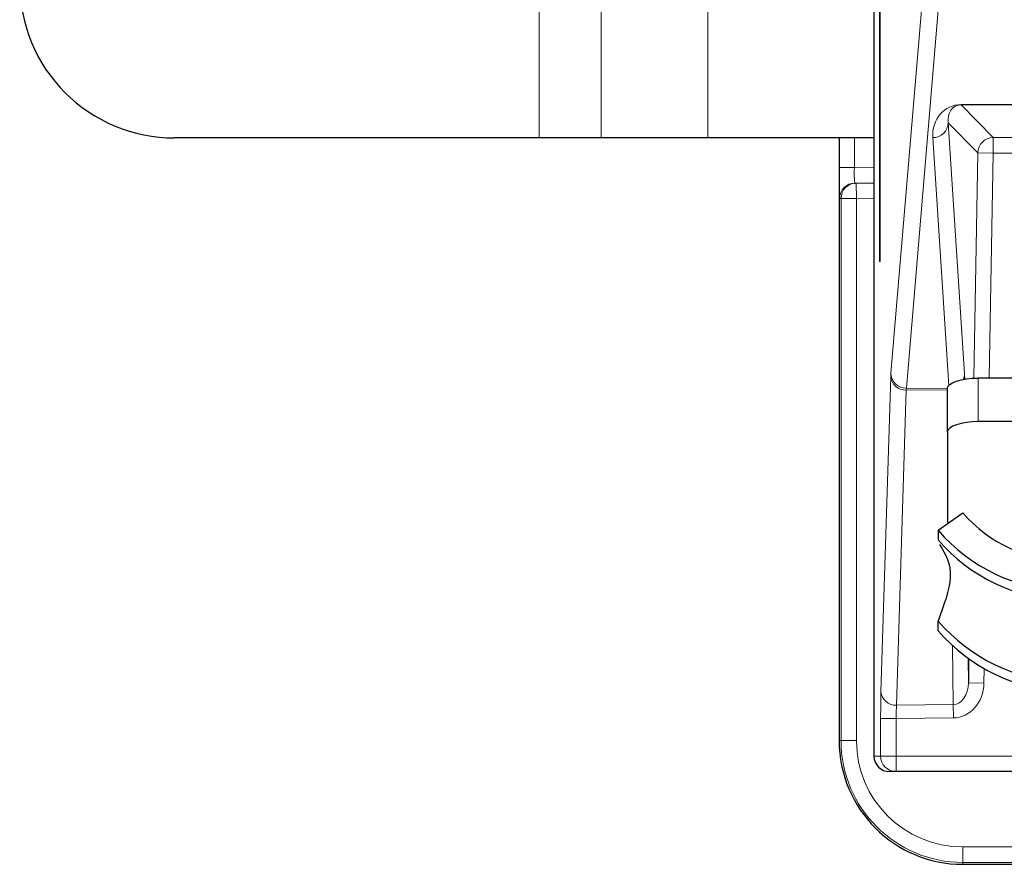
# Paper-space layout 'Blatt3' of a CAD drawing. Header units: millimetres. Extents: x 5 to 418, y 2 to 292.
# Tile 3 of 50: x 41 to 51, y 133 to 143. Entities that reach past the tile are written whole.
import ezdxf

# ---------------------------------------------------------------- set-up
doc = ezdxf.new("R2010")
doc.units = ezdxf.units.MM

psp = doc.layouts.new('Blatt3')

# ---------------------------------------------------------------- linework, layer by layer
at = {"color": 7, "linetype": 'Continuous', "lineweight": 25}
for p, q in [((49.9014, 239.9483), (49.9014, 139.9483)), ((49.9093, 139.9483), (49.9093, 239.9483)), ((49.8426, 239.7151), (49.8426, 134.6149)), ((46.2336, 141.2816), (42.3002, 141.2816)), ((42.3002, 141.2816), (42.3002, 141.2816)), ((46.9003, 141.2816), (46.2336, 141.2816)), ((46.9004, 141.2816), (46.9003, 141.2816)), ((48.0502, 141.2816), (46.9004, 141.2816)), ((49.8426, 141.2816), (48.0502, 141.2816)), ((49.467, 141.2816), (49.467, 134.7816)), ((49.6367, 140.7946), (49.6511, 140.7948)), ((49.6511, 140.7948), (49.8426, 140.7982)), ((49.9093, 139.9483), (49.9014, 139.9483)), ((50.8194, 138.7015), (50.8197, 138.68)), ((53.467, 138.6918), (50.967, 138.6918)), ((50.6337, 138.1079), (50.6337, 138.5778)), ((53.467, 138.2219), (50.967, 138.2219)), ((50.6337, 138.1079), (50.6337, 137.1209)), ((50.5337, 137.0507), (50.8009, 137.2382)), ((50.5337, 137.0507), (50.5337, 136.947)), ((50.5337, 135.9677), (50.5337, 136.0714)), ((50.8582, 135.6664), (50.8616, 135.4054)), ((50.0811, 134.4483), (50.0123, 134.4483)), ((51.8085, 134.4483), (50.0811, 134.4483)), ((50.8003, 133.4483), (55.1337, 133.4483))]:
    psp.add_line(p, q, dxfattribs=at)
at = {"color": 7, "linetype": 'Continuous', "lineweight": 18}
for p, q in [((46.2336, 141.2816), (46.2336, 189.615)), ((46.9003, 141.2816), (46.9003, 189.615)), ((46.9004, 141.2816), (46.9004, 189.615)), ((48.0502, 141.2816), (48.0502, 189.615)), ((50.0249, 138.7446), (50.5035, 144.4128)), ((50.6701, 144.2497), (50.1915, 138.5815)), ((50.7812, 141.6409), (78.5765, 141.6409)), ((50.7812, 141.6409), (50.7812, 141.6373)), ((78.6501, 141.6373), (50.7812, 141.6373)), ((50.7812, 141.6373), (51.1279, 141.2844)), ((50.9613, 141.1207), (50.6434, 141.4443)), ((50.6434, 141.4443), (50.8184, 138.7389)), ((49.4671, 140.9611), (49.4671, 141.2816)), ((49.6308, 141.2816), (49.6308, 140.9611)), ((50.6496, 138.6126), (50.4768, 141.2841)), ((51.1279, 141.2844), (51.6337, 141.2844)), ((51.1279, 141.1178), (51.1279, 141.2844)), ((50.9189, 138.6906), (50.9613, 141.1207)), ((50.9613, 141.1207), (51.1279, 141.1178)), ((51.1279, 141.1178), (51.0856, 138.6918)), ((51.6337, 141.1178), (51.1279, 141.1178)), ((49.6308, 140.9611), (49.4671, 140.9611)), ((49.6308, 140.9611), (49.8426, 140.9648)), ((49.6511, 140.7948), (49.6541, 140.6282)), ((49.4874, 140.6282), (49.4729, 140.6279)), ((49.4874, 134.7816), (49.4874, 140.6282)), ((49.4874, 140.6282), (49.6541, 140.6282)), ((49.8426, 140.6315), (49.6541, 140.6282)), ((49.6541, 140.6282), (49.6541, 134.7816)), ((49.9175, 135.3091), (50.0231, 138.7072)), ((50.8169, 138.6796), (50.8194, 138.7015)), ((50.967, 138.6918), (50.967, 138.2219)), ((50.1912, 138.5629), (50.0856, 135.1648)), ((50.6337, 138.5602), (50.1912, 138.5629)), ((50.1915, 138.5815), (50.6337, 138.5789)), ((50.6977, 135.1711), (50.6896, 135.804)), ((50.8616, 135.4054), (50.866, 135.6608)), ((51.0309, 135.5562), (51.0282, 135.4025)), ((50.8616, 135.4054), (51.0282, 135.4025)), ((50.0856, 135.1648), (50.6977, 135.1711)), ((50.6991, 135.0268), (50.6977, 135.1711)), ((49.9145, 134.6149), (49.9145, 135.0204)), ((49.9145, 135.0204), (50.0811, 135.0204)), ((50.6991, 135.0268), (50.0811, 135.0204)), ((50.0811, 135.0204), (50.0811, 134.6149)), ((49.467, 134.7816), (49.4874, 134.7816)), ((49.467, 134.7816), (49.467, 134.7816)), ((49.6541, 134.7816), (49.4874, 134.7816)), ((49.8426, 134.6149), (49.9145, 134.6149)), ((49.9145, 134.6149), (50.0811, 134.6149)), ((50.0811, 134.6149), (51.8085, 134.6149)), ((50.0811, 134.4483), (50.0811, 134.6149)), ((50.8003, 133.6353), (50.8003, 133.4687)), ((50.8003, 133.6353), (55.1337, 133.6353)), ((55.1337, 133.4687), (50.8003, 133.4687)), ((50.8003, 133.4687), (50.8003, 133.4483)), ((50.8003, 133.4483), (50.8003, 133.4483))]:
    psp.add_line(p, q, dxfattribs=at)
at = {"color": 7, "linetype": 'Continuous', "lineweight": 25, "flags": 128}
for points in [[(50.6337, 138.5778), (50.6401, 138.6), (50.659, 138.6214), (50.6898, 138.6411), (50.7313, 138.6584), (50.7818, 138.6726), (50.8394, 138.6831), (50.902, 138.6896), (50.967, 138.6918)], [(50.967, 138.2219), (50.902, 138.2197), (50.8394, 138.2133), (50.7818, 138.2027), (50.7313, 138.1885), (50.6898, 138.1713), (50.659, 138.1516), (50.6401, 138.1302), (50.6337, 138.1079)]]:
    psp.add_lwpolyline(points, dxfattribs=at)
at = {"color": 7, "linetype": 'Continuous', "lineweight": 25}
for centre, radius, start, end in [((42.3002, 142.9483), 1.6667, 179.98792, 270), ((42.3002, 142.9483), 1.6667, 179.98792, 270), ((51.9678, 138.2558), 1.5483, 221.09091, 315.52479), ((51.9681, 138.2883), 1.8945, 220.78629, 315.5302), ((51.9681, 138.1847), 1.8946, 220.78795, 315.39222), ((51.9681, 137.309), 1.8946, 220.78795, 315.39222), ((51.9681, 137.2052), 1.8945, 220.78629, 315.5302), ((50.8003, 134.7816), 1.3333, 180, 270)]:
    psp.add_arc(centre, radius, start, end, dxfattribs=at)
at = {"color": 7, "linetype": 'Continuous', "lineweight": 18}
for centre, radius, start, end in [((50.478, 141.4496), 0.1655, 269.58399, 358.13693), ((51.128, 141.1177), 0.1667, 90.02, 178.98015), ((49.6396, 140.6279), 0.1667, 91.00426, 180.00462), ((49.6541, 140.6282), 0.1667, 91.00426, 180.00462), ((50.1904, 138.7471), 0.1656, 180.88518, 270.37142), ((50.6579, 138.7424), 0.1605, 336.09938, 358.75111), ((50.1811, 138.7211), 0.1586, 185.04283, 273.66758), ((50.0755, 135.3231), 0.1586, 185.04283, 273.66758), ((50.8003, 134.7816), 1.3129, 180, 270), ((50.8003, 134.7816), 1.1463, 180, 270), ((50.0811, 134.6149), 0.1667, 179.99539, 269.99539)]:
    psp.add_arc(centre, radius, start, end, dxfattribs=at)
for centre, major_axis, ratio, start_param, end_param in [((50.8106, 141.2777), (-0.1474, 0.3389), 0.8866482, 5.9151118, 7.4681581), ((50.8106, 141.4407), (-0.0847, 0.1847), 0.7936859, 5.9339174, 7.4869637), ((49.6396, 140.9613), (0.0029, 0.1667), 0.0523172, 1.5729329, 3.1434246), ((49.4729, 140.9613), (0, 0.3334), 0.0174604, 2.1151193, 3.1418976), ((50.0261, 138.4185), (0, 0.3333), 0.0179465, 0.2094169, 0.5236304), ((50.8115, 138.4129), (0.0058, 0.3333), 0.0174696, 5.7596461, 6.0738596), ((50.1927, 138.4185), (-0.001, 0.1667), 0.0074955, 0.2094348, 0.5236482), ((50.6949, 135.4116), (-0.0031, 0.2405), 0.692901, 3.1394857, 4.6774715), ((50.6949, 135.4116), (-0.0049, 0.3848), 0.8660712, 3.1394857, 4.6774715), ((49.9205, 135.0204), (0, 0.3334), 0.0179478, 0.5236918, 1.5709823), ((50.0871, 135.0204), (0.0017, 0.1667), 0.0358839, 0.5242503, 1.5715409)]:
    psp.add_ellipse(centre, major_axis=major_axis, ratio=ratio, start_param=start_param, end_param=end_param, dxfattribs=at)
at = {"color": 7, "linetype": 'Continuous', "lineweight": 25}
for centre, major_axis, ratio, start_param, end_param in [((49.4729, 140.9613), (0, 0.3334), 0.0174604, 1.5714059, 2.1151193), ((50.0123, 134.6149), (0.1697, 0), 0.9822123, 3.1415927, 4.712389)]:
    psp.add_ellipse(centre, major_axis=major_axis, ratio=ratio, start_param=start_param, end_param=end_param, dxfattribs=at)
psp.add_open_spline([(50.5504, 136.8951), (50.6121, 136.7932), (50.7276, 136.6026), (50.5952, 136.2401), (50.5337, 136.0714)], degree=3, knots=[0, 0, 0, 0, 0.5345846, 1, 1, 1, 1], dxfattribs=at)

doc.saveas('drawing.dxf')
